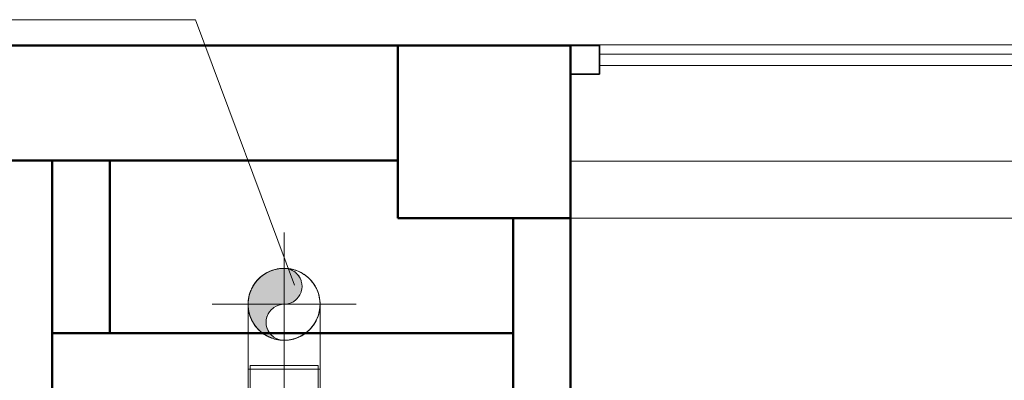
# Model space of a CAD drawing. Header units: millimetres. Extents: x 19410 to 41495, y 2709 to 43021.
# Tile 30 of 61: x 23553 to 25264, y 42194 to 42820. Entities that reach past the tile are written whole.
import ezdxf

# ---------------------------------------------------------------- set-up
doc = ezdxf.new("R2010")
doc.units = ezdxf.units.MM
doc.linetypes.add('ADSK_Осевая', pattern=[700, 500, -100, 0, -100])
doc.linetypes.add('ADSK_Скрыто', pattern=[300, 150, -150])
for name, color, linetype, lineweight in [('A-COLS-____-MCUT', 52, 'Continuous', 50), ('A-COLS-____-OTLN', 52, 'Continuous', 20), ('A-DETL-____-HDLN', 90, 'ADSK_Скрыто', 9), ('A-GENM-____-MCUT', 13, 'Continuous', 50), ('A-GENM-____-OTLN', 13, 'Continuous', 20), ('A-GLAZ-____-MCUT', 151, 'Continuous', 35), ('A-GLAZ-____-OTLN', 151, 'Continuous', 20), ('A-WALL-____-MCUT', 113, 'Continuous', 50), ('A-WALL-____-OTLN', 113, 'Continuous', 20), ('M-EQPM-____-OTLN', 50, 'Continuous', 20), ('M-HVAC-DUCT-CNTR', 70, 'ADSK_Осевая', 20), ('M-HVAC-DUCT-IDEN', 70, 'Continuous', 20), ('M-HVAC-DUCT-OTLN', 70, 'Continuous', 20), ('S-STRS-____-OTLN', 31, 'Continuous', 20)]:
    doc.layers.add(name, color=color, linetype=linetype, lineweight=lineweight)

# ---------------------------------------------------------------- blocks, each defined once
blk = doc.blocks.new('Family - 83 new-609017-В_Этаж 02_Вентиляция')
at = {"layer": 'S-STRS-____-OTLN', "color": 253}
blk.add_line((1100, -3580), (-1000, -3580), dxfattribs=at)
blk = doc.blocks.new('Family - Timber - Floor-609018-В_Этаж 02_Вентиляция')
blk.add_blockref('Family - 83 new-609017-В_Этаж 02_Вентиляция', (0, 0))
blk = doc.blocks.new('Family - STAIR - 002-609057-В_Этаж 02_Вентиляция')
blk.add_blockref('Family - Timber - Floor-609018-В_Этаж 02_Вентиляция', (0, 0))
blk = doc.blocks.new('Прямая форма - 83 new-609432-В_Этаж 02_Вентиляция')
at = {"layer": 'A-GLAZ-____-MCUT', "color": 9}
for p, q in [((1050, 0), (1000, 0)), ((1000, 0), (1000, -50)), ((1050, -50), (1050, 0)), ((1000, -50), (1050, -50))]:
    blk.add_line(p, q, dxfattribs=at)
at = {"layer": 'A-GLAZ-____-OTLN', "color": 253}
for p, q in [((1000, -15), (-1000, -15)), ((-1000, -35), (1000, -35))]:
    blk.add_line(p, q, dxfattribs=at)
blk = doc.blocks.new('Прямая форма - WD - 003-609433-В_Этаж 02_Вентиляция')
blk.add_blockref('Прямая форма - 83 new-609432-В_Этаж 02_Вентиляция', (1050, 50))
blk = doc.blocks.new('Прямая форма - 83 new-609478-В_Этаж 02_Вентиляция')
at = {"layer": 'A-WALL-____-MCUT', "color": 53}
for p, q in [((3800, 0), (0, 0)), ((0, 0), (0, -100)), ((0, -100), (1261.5, -100))]:
    blk.add_line(p, q, dxfattribs=at)
blk = doc.blocks.new('Прямая форма - SW - 009-609479-В_Этаж 02_Вентиляция')
blk.add_blockref('Прямая форма - 83 new-609478-В_Этаж 02_Вентиляция', (0, 0))
blk = doc.blocks.new('Прямая форма - 83 new-609522-В_Этаж 02_Вентиляция')
at = {"layer": 'A-WALL-____-MCUT', "color": 53}
for p, q in [((705, 100), (100, 100)), ((100, 100), (100, 0)), ((740, 100), (727, 100)), ((897, 100), (760, 100)), ((900.3, 0), (900.3, 100)), ((100, 0), (900.3, 0))]:
    blk.add_line(p, q, dxfattribs=at)
blk = doc.blocks.new('Прямая форма - SW - 005-609523-В_Этаж 02_Вентиляция')
blk.add_blockref('Прямая форма - 83 new-609522-В_Этаж 02_Вентиляция', (0, 0))
blk = doc.blocks.new('Прямая форма - 83 new-609857-В_Этаж 02_Вентиляция')
at = {"layer": 'A-WALL-____-MCUT', "color": 53}
for p, q in [((3300, 0), (2350, 0)), ((3300, -200), (3300, 0)), ((2350, -200), (3300, -200))]:
    blk.add_line(p, q, dxfattribs=at)
blk = doc.blocks.new('Прямая форма - SW - 005-609858-В_Этаж 02_Вентиляция')
blk.add_blockref('Прямая форма - 83 new-609857-В_Этаж 02_Вентиляция', (0, 0))
blk = doc.blocks.new('Family - WD - 003-609860-В_Этаж 02_Вентиляция')
at = {"layer": 'A-GENM-____-MCUT', "lineweight": 9}
for p, q in [((1050, 1), (-1050, 1)), ((-1050, 1), (-1050, -201)), ((-1050, -201), (1050, -201))]:
    blk.add_line(p, q, dxfattribs=at)
blk = doc.blocks.new('Прямая форма - 83 new-610504-В_Этаж 02_Вентиляция')
at = {"layer": 'A-COLS-____-MCUT', "color": 53}
for p, q in [((150, 150), (-150, 150)), ((-150, 150), (-150, -150)), ((150, -150), (150, 150)), ((-150, -150), (150, -150))]:
    blk.add_line(p, q, dxfattribs=at)
blk = doc.blocks.new('Прямая форма - CRE - 002-610505-В_Этаж 02_Вентиляция')
blk.add_blockref('Прямая форма - 83 new-610504-В_Этаж 02_Вентиляция', (0, 0))
blk = doc.blocks.new('Прямая форма - 83 new-610898-В_Этаж 02_Вентиляция')
at = {"layer": 'A-WALL-____-MCUT', "color": 53}
for p, q in [((300, 0), (0, 0)), ((0, 0), (0, -100)), ((300, -100), (300, 0)), ((0, -100), (300, -100))]:
    blk.add_line(p, q, dxfattribs=at)
blk = doc.blocks.new('Прямая форма - SW - 005-610899-В_Этаж 02_Вентиляция')
blk.add_blockref('Прямая форма - 83 new-610898-В_Этаж 02_Вентиляция', (0, 0))
blk = doc.blocks.new('83 new_ifc_RVT-1-В_Этаж 02_Вентиляция')
at = {"layer": 'A-COLS-____-OTLN', "color": 253, "lineweight": 20}
blk.add_blockref('Прямая форма - CRE - 002-610505-В_Этаж 02_Вентиляция', (24360.3, 42625.8), dxfattribs=at)
at = {"layer": 'A-GENM-____-OTLN', "color": 253, "lineweight": 20}
blk.add_blockref('Family - WD - 003-609860-В_Этаж 02_Вентиляция', (25560.3, 42775.8), dxfattribs=at)
at = {"layer": 'A-GLAZ-____-OTLN', "color": 253, "lineweight": 20, "rotation": 180}
blk.add_blockref('Прямая форма - WD - 003-609433-В_Этаж 02_Вентиляция', (26610.3, 42775.8), dxfattribs=at)
at = {"layer": 'A-WALL-____-OTLN', "color": 253, "lineweight": 20}
blk.add_blockref('Прямая форма - SW - 005-609858-В_Этаж 02_Вентиляция', (20910.3, 42775.8), dxfattribs=at)
for name, p, rotation in [('Прямая форма - SW - 005-610899-В_Этаж 02_Вентиляция', (23610, 42275.8), 90), ('Прямая форма - SW - 009-609479-В_Этаж 02_Вентиляция', (24510.3, 42475.8), 270), ('Прямая форма - SW - 005-609523-В_Этаж 02_Вентиляция', (24510.3, 42275.8), 180)]:
    blk.add_blockref(name, p, dxfattribs=dict(at, rotation=rotation))
at = {"layer": 'S-STRS-____-OTLN', "color": 253, "lineweight": 20, "rotation": 180}
blk.add_blockref('Family - STAIR - 002-609057-В_Этаж 02_Вентиляция', (25610.3, 38895.8), dxfattribs=at)
blk = doc.blocks.new('ADSK_Бытовой вентилятор накладной - 200-1590441-В_Этаж 02_Вентиляция')
at = {"layer": 'A-DETL-____-HDLN', "color": 170}
for p, q in [((-89, 54.7), (-89, 54.3)), ((-89, 45.1), (-89, 44.5)), ((-89, 15.8), (-89, 15.3)), ((-89, -15.3), (-89, -16)), ((-89, -44.5), (-89, -45.1)), ((-89, -54.3), (-89, -54.7))]:
    blk.add_line(p, q, dxfattribs=at)
at = {"layer": 'M-EQPM-____-OTLN', "color": 5}
for p, q in [((0, 90), (0, -90)), ((0, 90), (20, 90)), ((30, 80), (30, -80)), ((-89, 59), (0, 59)), ((0, -59), (-89, -59)), ((0, -90), (20, -90))]:
    blk.add_line(p, q, dxfattribs=at)
at = {"layer": 'M-EQPM-____-OTLN', "color": 171}
for p, q in [((-89, 59), (-89, 54.7)), ((-89, 54.3), (-89, 45.1)), ((-89, 44.5), (-89, 15.8)), ((-89, 15.3), (-89, -15.3)), ((-89, -16), (-89, -44.5)), ((-89, -45.1), (-89, -54.3)), ((-89, -54.7), (-89, -59))]:
    blk.add_line(p, q, dxfattribs=at)
at = {"layer": 'M-EQPM-____-OTLN', "color": 5}
for points, knots in [([(20, 90), (20.9, 90), (22.2, 89.8), (23.8, 89.3), (25, 88.7), (25.9, 88.1), (26.6, 87.5), (27.2, 86.9), (28, 86.1), (28.6, 85.2), (29, 84.4), (29.3, 83.6), (29.8, 82.2), (30, 80.9), (30, 80)], [0, 0, 0, 0, 0.166667, 0.25, 0.333333, 0.416667, 0.458333, 0.5, 0.583333, 0.666667, 0.708333, 0.75, 0.833333, 1, 1, 1, 1]), ([(30, -80), (30, -80.9), (29.8, -82.2), (29.3, -83.8), (28.8, -84.8), (28.3, -85.6), (27.8, -86.3), (27.2, -86.9), (26.6, -87.5), (25.9, -88.1), (25, -88.7), (23.8, -89.3), (22.2, -89.8), (20.9, -90), (20, -90)], [-1, -1, -1, -1, -0.833333, -0.75, -0.666667, -0.625, -0.583333, -0.5, -0.458333, -0.416667, -0.333333, -0.25, -0.166667, 0, 0, 0, 0])]:
    blk.add_open_spline(points, degree=3, knots=knots, dxfattribs=at)
blk = doc.blocks.new('ADSK_Тройник_Круглый - Стандарт-1649439-В_Этаж 02_Вентиляция')
at = {"layer": 'A-DETL-____-HDLN', "color": 141}
for points in [[(23952.4, 42309.2), (23952.4, 42309.4), (23952.3, 42309.5), (23952.3, 42309.7)], [(23958.7, 42294.4), (23958.6, 42294.5), (23958.6, 42294.5), (23958.5, 42294.6)], [(24066.8, 42294.6), (24066.7, 42294.5), (24066.6, 42294.4), (24066.6, 42294.3)], [(24073, 42309.7), (24073, 42309.6), (24073, 42309.6), (24073, 42309.5)], [(23981.6, 42271.6), (23981.4, 42271.8), (23981.1, 42271.9), (23980.8, 42272.1)], [(23996.4, 42265.5), (23996.3, 42265.6), (23996.2, 42265.6), (23996.1, 42265.6)], [(24029.9, 42265.8), (24029.5, 42265.7), (24029.2, 42265.6), (24028.8, 42265.5)]]:
    blk.add_open_spline(points, degree=3, dxfattribs=at)
at = {"layer": 'A-DETL-____-HDLN', "color": 161}
for points in [[(23952.3, 42309.7), (23952.3, 42309.5), (23952.4, 42309.4), (23952.4, 42309.2)], [(23958.5, 42294.6), (23958.6, 42294.5), (23958.6, 42294.5), (23958.7, 42294.4)], [(24066.6, 42294.3), (24066.6, 42294.4), (24066.7, 42294.5), (24066.8, 42294.6)], [(24073, 42309.5), (24073, 42309.6), (24073, 42309.6), (24073, 42309.7)], [(23980.8, 42272.1), (23981.1, 42271.9), (23981.4, 42271.8), (23981.6, 42271.6)], [(23996.1, 42265.6), (23996.2, 42265.6), (23996.3, 42265.6), (23996.4, 42265.5)], [(24028.8, 42265.5), (24029.2, 42265.6), (24029.5, 42265.7), (24029.9, 42265.8)]]:
    blk.add_open_spline(points, degree=3, dxfattribs=at)
at = {"layer": 'M-HVAC-DUCT-OTLN', "color": 5}
for p, q in [((23950.1, 42325.9), (23950.1, 42213.4)), ((24075.1, 42213.4), (24075.1, 42325.9)), ((23950.1, 42213.4), (24012.6, 42213.4)), ((24012.6, 42213.4), (24075.1, 42213.4))]:
    blk.add_line(p, q, dxfattribs=at)
at = {"layer": 'M-HVAC-DUCT-OTLN', "color": 191}
for p, q in [((23950.1, 42213.4), (23953.3, 42213.4)), ((24072, 42213.4), (24075.1, 42213.4))]:
    blk.add_line(p, q, dxfattribs=at)
at = {"layer": 'M-HVAC-DUCT-OTLN', "color": 8}
for start, end in [(105, 180), (180, 210), (210, 211.5494), (238.2335, 242.1962), (252.2336, 256.2283)]:
    blk.add_arc((24012.6, 42325.9), 62.5, start, end, dxfattribs=at)
at = {"layer": 'M-HVAC-DUCT-OTLN', "color": 254}
for start, end in [(105, 135), (165, 180), (180, 193.6426), (193.6426, 195), (195, 195.7782), (208.7561, 210)]:
    blk.add_arc((24012.6, 42325.9), 62.5, start, end, dxfattribs=at)
at = {"layer": 'M-HVAC-DUCT-OTLN', "color": 175}
for start, end in [(90, 105), (82.5, 90), (210, 262.5)]:
    blk.add_arc((24012.6, 42325.9), 62.5, start, end, dxfattribs=at)
at = {"layer": 'M-HVAC-DUCT-OTLN', "color": 253}
for start, end in [(90, 105), (82.5, 90), (135, 165), (195.7782, 208.7561)]:
    blk.add_arc((24012.6, 42325.9), 62.5, start, end, dxfattribs=at)
at = {"layer": 'M-HVAC-DUCT-OTLN', "color": 171}
for start, end in [(0, 82.5), (270, 360), (262.5, 270)]:
    blk.add_arc((24012.6, 42325.9), 62.5, start, end, dxfattribs=at)
at = {"layer": 'M-HVAC-DUCT-OTLN', "color": 191}
for start, end in [(0, 82.5), (346.3574, 0), (315, 328.4506), (331.2439, 344.2218), (301.7665, 314.9061), (262.5, 270), (270, 283.7717), (287.7664, 297.8038)]:
    blk.add_arc((24012.6, 42325.9), 62.5, start, end, dxfattribs=at)
at = {"layer": 'M-HVAC-DUCT-OTLN', "color": 7}
for start, end in [(344.2218, 346.3574), (328.4506, 331.2439), (283.7717, 287.7664), (297.8038, 301.7665)]:
    blk.add_arc((24012.6, 42325.9), 62.5, start, end, dxfattribs=at)
at = {"layer": 'M-HVAC-DUCT-OTLN', "color": 155}
for start, end in [(211.5494, 225), (225.0939, 238.2335), (242.1962, 252.2336), (256.2283, 262.5)]:
    blk.add_arc((24012.6, 42325.9), 62.5, start, end, dxfattribs=at)
at = {"layer": 'M-HVAC-DUCT-OTLN', "color": 171}
for points, knots in [([(23951.9, 42311.2), (23951.5, 42312.9), (23950.5, 42317.8), (23950.1, 42322.7), (23950.1, 42325.9)], [-0.1755772, -0.1755772, -0.1755772, -0.1755772, -0.1111111, 0, 0, 0, 0]), ([(24075.1, 42325.9), (24075.1, 42322.7), (24074.8, 42317.8), (24073.8, 42312.9), (24073.4, 42311.2)], [-1, -1, -1, -1, -0.8888889, -0.8244228, -0.8244228, -0.8244228, -0.8244228]), ([(23957.8, 42295.8), (23957.4, 42296.6), (23955.5, 42300.4), (23953.7, 42304.8), (23952.6, 42308.4), (23952.5, 42308.9)], [-0.3641439, -0.3641439, -0.3641439, -0.3641439, -0.3333333, -0.2222222, -0.2025745, -0.2025745, -0.2025745, -0.2025745]), ([(23979.7, 42272.8), (23978.8, 42273.3), (23977.1, 42274.4), (23974.8, 42276.1), (23971.8, 42278.5), (23968.5, 42281.6), (23964.8, 42285.5), (23961.8, 42289.4), (23960.1, 42292), (23959.3, 42293.2)], [-0.6961615, -0.6961615, -0.6961615, -0.6961615, -0.6666667, -0.6388889, -0.6111111, -0.5555556, -0.5, -0.4444444, -0.3974478, -0.3974478, -0.3974478, -0.3974478]), ([(24065.9, 42293.2), (24065.2, 42292), (24063.5, 42289.4), (24060.4, 42285.5), (24056.8, 42281.6), (24053.4, 42278.5), (24050.5, 42276.1), (24048.2, 42274.5), (24046.5, 42273.4), (24045.6, 42272.8), (24045.6, 42272.8)], [-0.6025522, -0.6025522, -0.6025522, -0.6025522, -0.5555556, -0.5, -0.4444444, -0.3888889, -0.3611111, -0.3333333, -0.3055556, -0.3038385, -0.3038385, -0.3038385, -0.3038385]), ([(24072.8, 42308.9), (24072.6, 42308.4), (24071.6, 42304.8), (24069.8, 42300.4), (24067.9, 42296.6), (24067.5, 42295.8)], [-0.7974255, -0.7974255, -0.7974255, -0.7974255, -0.7777778, -0.6666667, -0.6358561, -0.6358561, -0.6358561, -0.6358561]), ([(23993.5, 42266.4), (23993.5, 42266.4), (23991.9, 42266.9), (23989.6, 42267.8), (23986.8, 42269), (23985, 42269.8), (23983.8, 42270.4), (23983.4, 42270.6)], [-0.83478019, -0.83478019, -0.83478019, -0.83478019, -0.83333333, -0.79166667, -0.77083333, -0.75, -0.73603393, -0.73603393, -0.73603393, -0.73603393]), ([(24012.6, 42263.4), (24009.3, 42263.4), (24004.3, 42263.8), (23999.5, 42264.8), (23997.8, 42265.2), (23997.7, 42265.2)], [-1, -1, -1, -1, -0.9166667, -0.875, -0.8726374, -0.8726374, -0.8726374, -0.8726374]), ([(24027.6, 42265.2), (24027, 42265), (24022.2, 42263.9), (24017.1, 42263.4), (24012.6, 42263.4)], [-0.1273626, -0.1273626, -0.1273626, -0.1273626, -0.1111111, 0, 0, 0, 0]), ([(24041.9, 42270.6), (24041.5, 42270.4), (24040.1, 42269.7), (24037.8, 42268.6), (24034.9, 42267.5), (24032.9, 42266.7), (24031.8, 42266.4), (24031.8, 42266.4)], [-0.26396607, -0.26396607, -0.26396607, -0.26396607, -0.25, -0.22222222, -0.19444444, -0.16666667, -0.16521981, -0.16521981, -0.16521981, -0.16521981])]:
    blk.add_open_spline(points, degree=3, knots=knots, dxfattribs=at)
at = {"layer": 'M-HVAC-DUCT-OTLN', "color": 5}
for points, knots in [([(23950.1, 42325.9), (23950.1, 42322.7), (23950.5, 42317.8), (23951.5, 42312.9), (23951.9, 42311.2)], [-1, -1, -1, -1, -0.8888889, -0.8244228, -0.8244228, -0.8244228, -0.8244228]), ([(24073.4, 42311.2), (24073.8, 42312.9), (24074.8, 42317.8), (24075.1, 42322.7), (24075.1, 42325.9)], [-0.1755772, -0.1755772, -0.1755772, -0.1755772, -0.1111111, 0, 0, 0, 0]), ([(23952.5, 42308.9), (23952.6, 42308.4), (23953.7, 42304.8), (23955.5, 42300.4), (23957.4, 42296.6), (23957.8, 42295.8)], [-0.7974255, -0.7974255, -0.7974255, -0.7974255, -0.7777778, -0.6666667, -0.6358561, -0.6358561, -0.6358561, -0.6358561]), ([(23959.3, 42293.2), (23960.1, 42292), (23961.8, 42289.4), (23964.8, 42285.5), (23968.5, 42281.6), (23971.8, 42278.5), (23974.8, 42276.1), (23977.1, 42274.5), (23978.8, 42273.4), (23979.6, 42272.8), (23979.7, 42272.8)], [-0.6025522, -0.6025522, -0.6025522, -0.6025522, -0.5555556, -0.5, -0.4444444, -0.3888889, -0.3611111, -0.3333333, -0.3055556, -0.3038385, -0.3038385, -0.3038385, -0.3038385]), ([(24045.6, 42272.8), (24046.5, 42273.3), (24048.2, 42274.4), (24050.5, 42276.1), (24053.4, 42278.5), (24056.8, 42281.6), (24060.4, 42285.5), (24063.5, 42289.4), (24065.2, 42292), (24065.9, 42293.2)], [-0.6961615, -0.6961615, -0.6961615, -0.6961615, -0.6666667, -0.6388889, -0.6111111, -0.5555556, -0.5, -0.4444444, -0.3974478, -0.3974478, -0.3974478, -0.3974478]), ([(24067.5, 42295.8), (24067.9, 42296.6), (24069.8, 42300.4), (24071.6, 42304.8), (24072.6, 42308.4), (24072.8, 42308.9)], [-0.3641439, -0.3641439, -0.3641439, -0.3641439, -0.3333333, -0.2222222, -0.2025745, -0.2025745, -0.2025745, -0.2025745]), ([(23983.4, 42270.6), (23983.8, 42270.4), (23985.2, 42269.7), (23987.5, 42268.6), (23990.4, 42267.5), (23992.4, 42266.7), (23993.5, 42266.4), (23993.5, 42266.4)], [-0.26396607, -0.26396607, -0.26396607, -0.26396607, -0.25, -0.22222222, -0.19444444, -0.16666667, -0.16521981, -0.16521981, -0.16521981, -0.16521981]), ([(23997.7, 42265.2), (23998.3, 42265), (24003.1, 42263.9), (24008.2, 42263.4), (24012.6, 42263.4)], [-0.1273626, -0.1273626, -0.1273626, -0.1273626, -0.1111111, 0, 0, 0, 0]), ([(24012.6, 42263.4), (24016, 42263.4), (24021, 42263.8), (24025.8, 42264.8), (24027.5, 42265.2), (24027.6, 42265.2)], [-1, -1, -1, -1, -0.9166667, -0.875, -0.8726374, -0.8726374, -0.8726374, -0.8726374]), ([(24031.8, 42266.4), (24031.8, 42266.4), (24033.4, 42266.9), (24035.7, 42267.8), (24038.5, 42269), (24040.3, 42269.8), (24041.5, 42270.4), (24041.9, 42270.6)], [-0.83478019, -0.83478019, -0.83478019, -0.83478019, -0.83333333, -0.79166667, -0.77083333, -0.75, -0.73603393, -0.73603393, -0.73603393, -0.73603393])]:
    blk.add_open_spline(points, degree=3, knots=knots, dxfattribs=at)
at = {"layer": 'M-HVAC-DUCT-OTLN', "color": 254}
for points in [[(23952.1, 42310.3), (23952, 42310.6), (23952, 42310.9), (23951.9, 42311.2)], [(23951.9, 42311.2), (23952, 42310.9), (23952, 42310.6), (23952.1, 42310.3)], [(23952.3, 42309.7), (23952.2, 42309.9), (23952.2, 42310.1), (23952.1, 42310.3)], [(23958.5, 42294.6), (23958.3, 42295), (23958.1, 42295.4), (23957.8, 42295.8)]]:
    blk.add_open_spline(points, degree=3, dxfattribs=at)
at = {"layer": 'M-HVAC-DUCT-OTLN', "color": 155}
for points in [[(23952.1, 42310.3), (23952.2, 42310.1), (23952.2, 42309.9), (23952.3, 42309.7)], [(23958.7, 42294.4), (23958.9, 42294), (23959.1, 42293.6), (23959.3, 42293.2)], [(23979.7, 42272.8), (23980, 42272.6), (23980.4, 42272.3), (23980.8, 42272.1)], [(23993.5, 42266.4), (23994.3, 42266.1), (23995.2, 42265.9), (23996, 42265.6)], [(23996.4, 42265.5), (23996.8, 42265.4), (23997.3, 42265.3), (23997.7, 42265.2)]]:
    blk.add_open_spline(points, degree=3, dxfattribs=at)
at = {"layer": 'M-HVAC-DUCT-OTLN', "color": 191}
for points in [[(24073, 42309.7), (24073.1, 42310.2), (24073.3, 42310.7), (24073.4, 42311.2)], [(24065.9, 42293.2), (24066.1, 42293.6), (24066.4, 42293.9), (24066.6, 42294.3)], [(24066.8, 42294.7), (24067, 42295), (24067.2, 42295.4), (24067.5, 42295.8)], [(24072.8, 42308.9), (24072.9, 42309.1), (24072.9, 42309.3), (24073, 42309.5)], [(24027.6, 42265.2), (24028, 42265.3), (24028.4, 42265.4), (24028.7, 42265.5)], [(24030, 42265.8), (24030.6, 42266), (24031.2, 42266.2), (24031.8, 42266.4)]]:
    blk.add_open_spline(points, degree=3, dxfattribs=at)
at = {"layer": 'M-HVAC-DUCT-OTLN', "color": 7}
for points in [[(24073.4, 42311.2), (24073.3, 42310.7), (24073.1, 42310.2), (24073, 42309.7)], [(24066.6, 42294.3), (24066.4, 42293.9), (24066.1, 42293.6), (24065.9, 42293.2)], [(24067.5, 42295.8), (24067.2, 42295.4), (24067, 42295), (24066.8, 42294.7)], [(24073, 42309.5), (24072.9, 42309.3), (24072.9, 42309.1), (24072.8, 42308.9)], [(24028.8, 42265.5), (24028.4, 42265.4), (24028, 42265.3), (24027.6, 42265.2)], [(24031.8, 42266.4), (24031.2, 42266.2), (24030.6, 42266), (24030, 42265.8)]]:
    blk.add_open_spline(points, degree=3, dxfattribs=at)
at = {"layer": 'M-HVAC-DUCT-OTLN', "color": 253}
blk.add_open_spline([(23957.8, 42295.8), (23958.1, 42295.4), (23958.3, 42295), (23958.5, 42294.6)], degree=3, dxfattribs=at)
at = {"layer": 'M-HVAC-DUCT-OTLN', "color": 8}
for points in [[(23959.3, 42293.2), (23959.1, 42293.6), (23958.9, 42294), (23958.7, 42294.4)], [(23980.8, 42272.1), (23980.4, 42272.3), (23980.1, 42272.6), (23979.7, 42272.8)], [(23983.4, 42270.6), (23982.8, 42271), (23982.2, 42271.3), (23981.7, 42271.6)], [(23996, 42265.6), (23995.2, 42265.9), (23994.3, 42266.1), (23993.5, 42266.4)], [(23997.7, 42265.2), (23997.3, 42265.3), (23996.8, 42265.4), (23996.4, 42265.5)]]:
    blk.add_open_spline(points, degree=3, dxfattribs=at)
at = {"layer": 'M-HVAC-DUCT-OTLN', "color": 155}
blk.add_open_spline([(23981.7, 42271.6), (23981.8, 42271.5), (23982.4, 42271.2), (23983, 42270.9), (23983.4, 42270.6)], degree=3, knots=[-0.28226369, -0.28226369, -0.28226369, -0.28226369, -0.27777778, -0.26396607, -0.26396607, -0.26396607, -0.26396607], dxfattribs=at)
at = {"layer": 'M-HVAC-DUCT-OTLN', "color": 191}
blk.add_open_spline([(24041.9, 42270.6), (24042.8, 42271.1), (24044, 42271.8), (24045.2, 42272.6), (24045.6, 42272.8)], degree=3, knots=[-0.73603393, -0.73603393, -0.73603393, -0.73603393, -0.70833333, -0.69616152, -0.69616152, -0.69616152, -0.69616152], dxfattribs=at)
at = {"layer": 'M-HVAC-DUCT-OTLN', "color": 7}
blk.add_open_spline([(24045.6, 42272.8), (24044.8, 42272.3), (24043.6, 42271.6), (24042.3, 42270.9), (24041.9, 42270.6)], degree=3, knots=[-0.30383848, -0.30383848, -0.30383848, -0.30383848, -0.27777778, -0.26396607, -0.26396607, -0.26396607, -0.26396607], dxfattribs=at)
blk = doc.blocks.new('ADSK_M_Воздуховоды - Размер_15-149623-В_Этаж 02_Вентиляция')
at = {"layer": 'M-HVAC-DUCT-IDEN'}
blk.add_line((-7.5, 0), (7.5, 0), dxfattribs=at)

msp = doc.modelspace()

# ---------------------------------------------------------------- hatches: boundary and pattern name
at = {"layer": 'M-HVAC-DUCT-OTLN', "transparency": 33554560}
msp.add_hatch(color=256, dxfattribs=at).paths.add_polyline_path([(24004.6, 42264.4), (23997, 42267.6), (23990.5, 42272.5), (23985.6, 42279), (23982.5, 42286.5), (23981.4, 42294.6), (23982.5, 42302.7), (23985.6, 42310.3), (23990.5, 42316.7), (23998.9, 42322.5), (24004.6, 42324.8), (24020.7, 42326.9), (24028.6, 42330.4), (24034.7, 42335), (24039.7, 42341.5), (24042.8, 42349), (24043.9, 42357.1), (24042.8, 42365.2), (24039.7, 42372.8), (24034.7, 42379.2), (24027.5, 42384.5), (24020.7, 42387.3), (24012.6, 42388.4), (23996.5, 42386.3), (23981.4, 42380), (23968.5, 42370.1), (23958.5, 42357.1), (23952.3, 42342.1), (23950.1, 42325.9), (23952.3, 42309.7), (23958.5, 42294.6), (23968.5, 42281.7), (23981.4, 42271.8), (23996.5, 42265.5)])

# ---------------------------------------------------------------- linework, layer by layer
at = {"layer": 'A-DETL-____-HDLN', "color": 170}
msp.add_line((23968.3, 42369.9), (23968.2, 42369.8), dxfattribs=at)
at = {"layer": 'A-DETL-____-HDLN', "color": 141}
msp.add_line((24012.6, 42130.8), (24012.6, 42213.4), dxfattribs=at)
at = {"layer": 'A-DETL-____-HDLN', "color": 170}
for centre, radius, start, end in [((24012.6, 42325.9), 62.5, 88.1579, 89.9541), ((24012.6, 42325.9), 62.5, 81.4478, 81.6728), ((24012.6, 42357.1), 31.3, 48.6867, 49.8123), ((24012.6, 42357.1), 31.2, 17.2595, 18), ((24012.6, 42357.1), 31.3, 342, 342.7405), ((24012.6, 42325.9), 62.5, 165.3177, 165.467), ((24012.6, 42325.9), 62.5, 195.3604, 195.6552), ((24012.6, 42325.9), 62.5, 210.2966, 210.5546), ((24012.6, 42294.6), 31.3, 162, 162.7405), ((24012.6, 42325.9), 62.5, 224.9643, 225.3782), ((24012.6, 42294.6), 31.2, 197.2595, 198)]:
    msp.add_arc(centre, radius, start, end, dxfattribs=at)
at = {"layer": 'M-HVAC-DUCT-CNTR', "color": 5}
for p, q in [((24012.6, 42200.9), (24012.6, 42450.9)), ((24012.6, 42200.9), (24012.6, 42450.9)), ((23887.6, 42325.9), (24137.6, 42325.9)), ((23887.6, 42325.9), (24137.6, 42325.9))]:
    msp.add_line(p, q, dxfattribs=at)
at = {"layer": 'M-HVAC-DUCT-IDEN'}
for p, q in [((23858.8, 42820.4), (23669.5, 42820.4)), ((24030.5, 42358.9), (23858.8, 42820.4))]:
    msp.add_line(p, q, dxfattribs=at)
at = {"layer": 'M-HVAC-DUCT-OTLN', "color": 5}
for p, q in [((23950.1, 42213.4), (23950.1, 42130.8)), ((24075.1, 42213.4), (23950.1, 42213.4)), ((24075.1, 42130.8), (24075.1, 42213.4))]:
    msp.add_line(p, q, dxfattribs=at)
at = {"layer": 'M-HVAC-DUCT-OTLN', "color": 174}
for centre, radius, start, end in [((24012.6, 42325.9), 62.5, 105.1176, 126.2008), ((24012.6, 42325.9), 62.5, 103.6312, 105.0559), ((24012.6, 42325.9), 62.5, 90, 101.0036), ((24012.6, 42357.1), 31.3, 55.4331, 90), ((24012.6, 42325.9), 62.5, 81.7187, 88.1121), ((24012.6, 42357.1), 31.3, 49.9047, 52.3157), ((24012.6, 42357.1), 31.3, 19.3655, 48.5942), ((24012.6, 42325.9), 62.5, 135.373, 152.8285), ((24012.6, 42325.9), 62.5, 130.583, 135.2068), ((24012.6, 42357.1), 31.2, 342.833, 17.167), ((24012.6, 42325.9), 62.5, 156.6941, 165.2718), ((24012.6, 42357.1), 31.2, 307.6843, 340.6345), ((24012.6, 42325.9), 62.5, 165.5128, 180), ((24012.6, 42357.1), 31.2, 270, 304.5669), ((24012.6, 42325.9), 62.5, 180, 195.3146), ((24012.6, 42294.6), 31.2, 124.5669, 127.6843), ((24012.6, 42325.9), 62.5, 195.701, 203.3059), ((24012.6, 42325.9), 62.5, 207.1715, 210.2507), ((24012.6, 42325.9), 62.5, 210.6005, 224.9184), ((24012.6, 42294.6), 31.3, 160.6345, 162), ((24012.6, 42325.9), 62.5, 225.424, 229.417), ((24012.6, 42294.6), 31.3, 198, 199.3655), ((24012.6, 42325.9), 62.5, 233.7992, 256.3688), ((24012.6, 42294.6), 31.3, 232.3157, 235.4331), ((24012.6, 42325.9), 62.5, 258.9964, 261.402)]:
    msp.add_arc(centre, radius, start, end, dxfattribs=at)
at = {"layer": 'M-HVAC-DUCT-OTLN', "color": 254}
for start, end in [(110.8618, 126.2008), (130.583, 132.1939), (171.1523, 180), (180, 188.8477)]:
    msp.add_arc((24012.6, 42325.9), 62.5, start, end, dxfattribs=at)
at = {"layer": 'M-HVAC-DUCT-OTLN', "color": 253}
for centre, radius, start, end in [((24012.6, 42325.9), 62.5, 105.1176, 110.8618), ((24012.6, 42325.9), 62.5, 104.0559, 105.0559), ((24012.6, 42325.9), 62.5, 90, 101.0036), ((24012.6, 42357.1), 31.3, 77.1541, 90), ((24012.6, 42325.9), 62.5, 81.7187, 88.1121), ((24012.6, 42325.9), 62.5, 142.1601, 152.8285), ((24012.6, 42325.9), 62.5, 132.1939, 135.2068), ((24012.6, 42325.9), 62.5, 156.6941, 160.417), ((24012.6, 42325.9), 62.5, 199.583, 203.3059), ((24012.6, 42325.9), 62.5, 207.1715, 210.2507)]:
    msp.add_arc(centre, radius, start, end, dxfattribs=at)
at = {"layer": 'M-HVAC-DUCT-OTLN', "color": 5}
for centre, radius, start, end in [((24012.6, 42325.9), 62.5, 101.0036, 103.6312), ((24012.6, 42325.9), 62.5, 101.0036, 103.6312), ((24012.6, 42325.9), 62.5, 0, 81.402), ((24012.6, 42325.9), 62.5, 76.3688, 78.9964), ((24012.6, 42357.1), 31.3, 52.3157, 55.4331), ((24012.6, 42325.9), 62.5, 126.2008, 130.583), ((24012.6, 42325.9), 62.5, 126.2008, 130.583), ((24012.6, 42357.1), 31.3, 18, 19.3655), ((24012.6, 42325.9), 62.5, 49.417, 53.7992), ((24012.6, 42325.9), 62.5, 152.8285, 156.6941), ((24012.6, 42325.9), 62.5, 152.8285, 156.6941), ((24012.6, 42357.1), 31.2, 340.6345, 342), ((24012.6, 42325.9), 62.5, 23.3059, 27.1715), ((24012.6, 42357.1), 31.2, 304.5669, 307.6843), ((24012.6, 42294.6), 31.3, 127.6843, 160.6345), ((24012.6, 42294.6), 31.3, 90, 124.5669), ((24012.6, 42325.9), 62.5, 261.402, 0), ((24012.6, 42325.9), 62.5, 203.3059, 205.4762), ((24012.6, 42325.9), 62.5, 203.3059, 207.1715), ((24012.6, 42325.9), 62.5, 205.8417, 207.1715), ((24012.6, 42294.6), 31.3, 162.833, 197.167), ((24012.6, 42325.9), 62.5, 332.8285, 334.1583), ((24012.6, 42325.9), 62.5, 334.5238, 336.6941), ((24012.6, 42325.9), 62.5, 229.417, 230.3491), ((24012.6, 42325.9), 62.5, 229.417, 233.7992), ((24012.6, 42325.9), 62.5, 232.3265, 233.7992), ((24012.6, 42294.6), 31.2, 199.3655, 232.3157), ((24012.6, 42325.9), 62.5, 306.2008, 307.6735), ((24012.6, 42325.9), 62.5, 309.6509, 310.583), ((24012.6, 42294.6), 31.2, 235.4331, 270), ((24012.6, 42325.9), 62.5, 256.3688, 258.9964), ((24012.6, 42325.9), 62.5, 257.3812, 258.9964), ((24012.6, 42325.9), 62.5, 281.0036, 282.6188)]:
    msp.add_arc(centre, radius, start, end, dxfattribs=at)
at = {"layer": 'M-HVAC-DUCT-OTLN', "color": 155}
for centre, radius, start, end in [((24012.6, 42357.1), 31.2, 66.6792, 77.1541), ((24012.6, 42357.1), 31.2, 58.6351, 66.5861), ((24012.6, 42357.1), 31.3, 55.4331, 58.2963), ((24012.6, 42357.1), 31.3, 49.9047, 52.3157), ((24012.6, 42357.1), 31.2, 19.3655, 48.5942), ((24012.6, 42325.9), 62.5, 135.5592, 142.1601), ((24012.6, 42357.1), 31.3, 342.833, 16.8987), ((24012.6, 42325.9), 62.5, 160.417, 163.6758), ((24012.6, 42357.1), 31.2, 307.6843, 340.6345), ((24012.6, 42325.9), 62.5, 166.1492, 171.1523), ((24012.6, 42357.1), 31.2, 270, 301.3649), ((24012.6, 42357.1), 31.3, 301.7037, 304.5669), ((24012.6, 42325.9), 62.5, 188.8477, 195.3146), ((24012.6, 42294.6), 31.3, 124.5669, 127.6843), ((24012.6, 42325.9), 62.5, 195.701, 199.583), ((24012.6, 42325.9), 62.5, 210.6005, 224.9184), ((24012.6, 42294.6), 31.3, 160.6345, 162), ((24012.6, 42325.9), 62.5, 225.424, 229.417), ((24012.6, 42294.6), 31.3, 198, 199.3655), ((24012.6, 42325.9), 62.5, 233.7992, 256.3688), ((24012.6, 42294.6), 31.3, 232.3157, 235.4331), ((24012.6, 42325.9), 62.5, 258.9964, 261.402)]:
    msp.add_arc(centre, radius, start, end, dxfattribs=at)
at = {"layer": 'M-HVAC-DUCT-OTLN', "color": 191}
for centre, radius, start, end in [((24012.6, 42325.9), 62.5, 78.9964, 81.402), ((24012.6, 42325.9), 62.5, 53.7992, 74.815), ((24012.6, 42357.1), 31.3, 52.3157, 55.4331), ((24012.6, 42357.1), 31.3, 18, 19.3655), ((24012.6, 42325.9), 62.5, 27.1715, 49.417), ((24012.6, 42357.1), 31.2, 340.6345, 342), ((24012.6, 42325.9), 62.5, 0, 23.3059), ((24012.6, 42357.1), 31.2, 304.5669, 307.6843), ((24012.6, 42294.6), 31.3, 127.6843, 160.6345), ((24012.6, 42294.6), 31.3, 90, 124.5669), ((24012.6, 42325.9), 62.5, 336.6941, 0), ((24012.6, 42294.6), 31.3, 162.833, 197.167), ((24012.6, 42325.9), 62.5, 310.583, 332.8285), ((24012.6, 42294.6), 31.3, 199.3655, 232.3157), ((24012.6, 42294.6), 31.2, 235.4331, 270), ((24012.6, 42325.9), 62.5, 261.402, 268.8884), ((24012.6, 42325.9), 62.5, 269.8093, 281.0036), ((24012.6, 42325.9), 62.5, 283.6312, 284.818), ((24012.6, 42325.9), 62.5, 286.2337, 306.2008)]:
    msp.add_arc(centre, radius, start, end, dxfattribs=at)
at = {"layer": 'M-HVAC-DUCT-OTLN', "color": 171}
for start, end in [(230.3491, 232.3265), (307.6735, 309.6509)]:
    msp.add_arc((24012.6, 42325.9), 62.5, start, end, dxfattribs=at)

# ---------------------------------------------------------------- block references
at = {"lineweight": 9}
msp.add_blockref('83 new_ifc_RVT-1-В_Этаж 02_Вентиляция', (0, 0), dxfattribs=at)
at = {"layer": 'A-DETL-____-HDLN', "color": 141}
msp.add_blockref('ADSK_Тройник_Круглый - Стандарт-1649439-В_Этаж 02_Вентиляция', (0, 0), dxfattribs=at)
at = {"layer": 'A-DETL-____-HDLN', "color": 170, "extrusion": (0, 0, -1), "rotation": 269.9999999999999}
msp.add_blockref('ADSK_Бытовой вентилятор накладной - 200-1590441-В_Этаж 02_Вентиляция', (-24012.6, 42130.8), dxfattribs=at)
at = {"layer": 'M-HVAC-DUCT-IDEN', "xscale": 49.99999999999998, "yscale": 49.99999999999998, "zscale": 49.99999999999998}
msp.add_blockref('ADSK_M_Воздуховоды - Размер_15-149623-В_Этаж 02_Вентиляция', (23294.5, 42820.4), dxfattribs=at)

doc.saveas('drawing.dxf')
